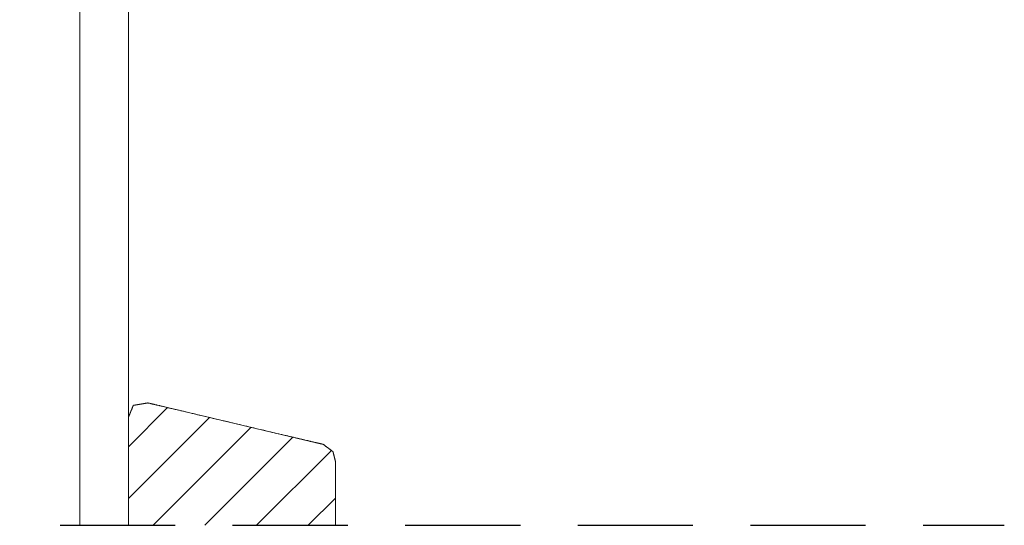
# Model space of a CAD drawing. Header units: millimetres. Extents: x -4835 to 23023, y -15404 to 3906.
# Tile 78 of 256: x 4865 to 4882, y -3657 to -3648. Entities that reach past the tile are written whole.
import ezdxf

# ---------------------------------------------------------------- set-up
doc = ezdxf.new("R2010")
doc.units = ezdxf.units.MM
doc.linetypes.add('JIS_02_2.0', pattern=[3, 2, -1])
doc.layers.add('_PROJEKT_ELEWACJE_PANELE', color=32, linetype='Continuous', lineweight=5)
doc.layers.add('a___widokowa_0.25', color=130, linetype='Continuous', lineweight=25)
doc.layers.add('Panele', color=32, linetype='Continuous', true_color=0xbd5e00)

msp = doc.modelspace()

# ---------------------------------------------------------------- hatches: boundary and pattern name
at = {"layer": 'Panele', "transparency": 33554661}
h = msp.add_hatch(dxfattribs=at)
h.set_pattern_fill('ANSI31', color=256, scale=0.2)
h.set_pattern_definition([(45, (5829.7502, 8700.6675), (-0.449012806, 0.449012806), [])])
h.paths.add_polyline_path([(4867.0477, -3656.6509), (4870.646, -3656.6509), (4870.646, -3655.5403), (4870.646, -3655.5402), (4870.646, -3655.5401), (4870.6459, -3655.54), (4870.6459, -3655.5398), (4870.6458, -3655.5395), (4870.6457, -3655.5392), (4870.6456, -3655.5388), (4870.6455, -3655.5384), (4870.6454, -3655.5379), (4870.6452, -3655.5373), (4870.6451, -3655.5367), (4870.6449, -3655.5361), (4870.6448, -3655.5354), (4870.6446, -3655.5346), (4870.6444, -3655.5338), (4870.6442, -3655.533), (4870.6439, -3655.5321), (4870.6437, -3655.5312), (4870.6435, -3655.5302), (4870.6429, -3655.5281), (4870.6427, -3655.527), (4870.6424, -3655.5258), (4870.6421, -3655.5246), (4870.6418, -3655.5234), (4870.6415, -3655.5221), (4870.6411, -3655.5208), (4870.6408, -3655.5195), (4870.6401, -3655.5167), (4870.6397, -3655.5153), (4870.6394, -3655.5138), (4870.6382, -3655.5092), (4870.6378, -3655.5076), (4870.6374, -3655.506), (4870.637, -3655.5044), (4870.6366, -3655.5027), (4870.6362, -3655.501), (4870.6357, -3655.4993), (4870.6349, -3655.4958), (4870.6335, -3655.4904), (4870.6331, -3655.4885), (4870.6326, -3655.4867), (4870.6321, -3655.4848), (4870.6317, -3655.4829), (4870.6302, -3655.4772), (4870.6298, -3655.4753), (4870.6293, -3655.4733), (4870.6288, -3655.4714), (4870.6278, -3655.4675), (4870.6273, -3655.4655), (4870.6268, -3655.4635), (4870.6263, -3655.4616), (4870.6258, -3655.4596), (4870.6238, -3655.4516), (4870.6233, -3655.4497), (4870.6229, -3655.4477), (4870.6214, -3655.4418), (4870.6209, -3655.4398), (4870.6204, -3655.4379), (4870.6199, -3655.4359), (4870.6194, -3655.434), (4870.619, -3655.4321), (4870.618, -3655.4283), (4870.6175, -3655.4264), (4870.6171, -3655.4245), (4870.6166, -3655.4227), (4870.6161, -3655.4208), (4870.6157, -3655.419), (4870.6152, -3655.4172), (4870.6148, -3655.4154), (4870.6135, -3655.4102), (4870.6131, -3655.4085), (4870.6122, -3655.4052), (4870.6118, -3655.4036), (4870.6114, -3655.402), (4870.6107, -3655.3989), (4870.6099, -3655.3959), (4870.6089, -3655.3917), (4870.6085, -3655.3904), (4870.6082, -3655.3891), (4870.6079, -3655.3878), (4870.6076, -3655.3866), (4870.6073, -3655.3854), (4870.607, -3655.3842), (4870.6067, -3655.3831), (4870.606, -3655.3801), (4870.6057, -3655.3791), (4870.6055, -3655.3782), (4870.6053, -3655.3774), (4870.6051, -3655.3766), (4870.6049, -3655.3758), (4870.6047, -3655.3751), (4870.6046, -3655.3745), (4870.6044, -3655.3739), (4870.6043, -3655.3734), (4870.6042, -3655.3729), (4870.604, -3655.3724), (4870.604, -3655.372), (4870.6039, -3655.3717), (4870.6038, -3655.3714), (4870.6038, -3655.3712), (4870.6037, -3655.3711), (4870.6037, -3655.371), (4870.6037, -3655.371), (4870.6037, -3655.371), (4870.6037, -3655.371), (4870.6037, -3655.371), (4870.6037, -3655.3709), (4870.6036, -3655.3709), (4870.6036, -3655.3709), (4870.6036, -3655.3709), (4870.6036, -3655.3709), (4870.6035, -3655.3708), (4870.6035, -3655.3708), (4870.6034, -3655.3707), (4870.6033, -3655.3707), (4870.6032, -3655.3706), (4870.6031, -3655.3705), (4870.603, -3655.3705), (4870.6029, -3655.3704), (4870.6027, -3655.3703), (4870.6026, -3655.3701), (4870.6024, -3655.37), (4870.6022, -3655.3698), (4870.602, -3655.3697), (4870.6017, -3655.3695), (4870.6015, -3655.3693), (4870.6012, -3655.3691), (4870.6008, -3655.3688), (4870.6005, -3655.3686), (4870.6001, -3655.3683), (4870.5997, -3655.368), (4870.5993, -3655.3677), (4870.5989, -3655.3673), (4870.5984, -3655.367), (4870.5979, -3655.3666), (4870.5973, -3655.3662), (4870.5961, -3655.3653), (4870.5955, -3655.3648), (4870.5948, -3655.3643), (4870.5941, -3655.3638), (4870.5933, -3655.3632), (4870.5925, -3655.3626), (4870.5917, -3655.362), (4870.5908, -3655.3613), (4870.589, -3655.3599), (4870.588, -3655.3592), (4870.5869, -3655.3584), (4870.5858, -3655.3576), (4870.5847, -3655.3567), (4870.5835, -3655.3558), (4870.5823, -3655.3549), (4870.581, -3655.3539), (4870.5796, -3655.3529), (4870.5782, -3655.3519), (4870.5768, -3655.3508), (4870.5753, -3655.3497), (4870.5722, -3655.3473), (4870.5705, -3655.3461), (4870.5688, -3655.3448), (4870.567, -3655.3435), (4870.5652, -3655.3421), (4870.5633, -3655.3407), (4870.5613, -3655.3392), (4870.5593, -3655.3377), (4870.5572, -3655.3361), (4870.5551, -3655.3345), (4870.5529, -3655.3329), (4870.5507, -3655.3312), (4870.5461, -3655.3278), (4870.5437, -3655.326), (4870.5389, -3655.3224), (4870.5364, -3655.3205), (4870.5339, -3655.3186), (4870.5313, -3655.3167), (4870.5288, -3655.3148), (4870.5262, -3655.3129), (4870.5236, -3655.3109), (4870.521, -3655.309), (4870.5184, -3655.307), (4870.5157, -3655.305), (4870.5131, -3655.303), (4870.5105, -3655.3011), (4870.5078, -3655.2991), (4870.5052, -3655.2971), (4870.5025, -3655.2951), (4870.4973, -3655.2912), (4870.4947, -3655.2892), (4870.4921, -3655.2873), (4870.4895, -3655.2854), (4870.4869, -3655.2834), (4870.4819, -3655.2797), (4870.4795, -3655.2778), (4870.477, -3655.276), (4870.4746, -3655.2742), (4870.4723, -3655.2724), (4870.47, -3655.2707), (4870.4633, -3655.2657), (4870.4612, -3655.2641), (4870.4591, -3655.2626), (4870.4572, -3655.2611), (4870.4534, -3655.2583), (4870.4516, -3655.2569), (4870.4498, -3655.2556), (4870.4482, -3655.2544), (4870.4466, -3655.2532), (4870.4451, -3655.2521), (4870.4437, -3655.251), (4870.4424, -3655.25), (4870.4411, -3655.2491), (4870.44, -3655.2482), (4870.438, -3655.2467), (4870.4372, -3655.2461), (4870.4364, -3655.2456), (4870.4358, -3655.2451), (4870.4352, -3655.2447), (4870.4348, -3655.2444), (4870.4345, -3655.2441), (4870.4343, -3655.244), (4870.4343, -3655.244), (4870.4341, -3655.2439), (4870.4337, -3655.2438), (4870.433, -3655.2437), (4870.4321, -3655.2434), (4870.4308, -3655.2431), (4870.4293, -3655.2428), (4870.4276, -3655.2424), (4870.4255, -3655.2419), (4870.4232, -3655.2414), (4870.4207, -3655.2407), (4870.4179, -3655.2401), (4870.4148, -3655.2394), (4870.4115, -3655.2386), (4870.4079, -3655.2377), (4870.4041, -3655.2368), (4870.3912, -3655.2338), (4870.3864, -3655.2327), (4870.3814, -3655.2315), (4870.3761, -3655.2302), (4870.3649, -3655.2276), (4870.3589, -3655.2262), (4870.3329, -3655.22), (4870.3258, -3655.2183), (4870.3185, -3655.2166), (4870.311, -3655.2149), (4870.3033, -3655.213), (4870.2954, -3655.2112), (4870.2873, -3655.2092), (4870.2789, -3655.2073), (4870.2704, -3655.2053), (4870.2617, -3655.2032), (4870.2527, -3655.2011), (4870.2436, -3655.1989), (4870.2248, -3655.1945), (4870.2151, -3655.1922), (4870.2052, -3655.1899), (4870.1951, -3655.1875), (4870.1849, -3655.1851), (4870.1638, -3655.1801), (4870.153, -3655.1775), (4870.1196, -3655.1696), (4870.1081, -3655.1669), (4870.0846, -3655.1614), (4870.0605, -3655.1557), (4870.0358, -3655.1499), (4869.9845, -3655.1378), (4869.9714, -3655.1347), (4869.958, -3655.1315), (4869.9446, -3655.1283), (4869.931, -3655.1251), (4869.9172, -3655.1219), (4869.9034, -3655.1186), (4869.8894, -3655.1153), (4869.8752, -3655.112), (4869.861, -3655.1086), (4869.8466, -3655.1052), (4869.8321, -3655.1018), (4869.8175, -3655.0983), (4869.8027, -3655.0948), (4869.7879, -3655.0913), (4869.7729, -3655.0878), (4869.7578, -3655.0842), (4869.712, -3655.0734), (4869.6808, -3655.0661), (4869.6651, -3655.0623), (4869.6493, -3655.0586), (4869.6014, -3655.0473), (4869.5852, -3655.0435), (4869.5527, -3655.0358), (4869.5363, -3655.0319), (4869.5198, -3655.028), (4869.4531, -3655.0123), (4869.4193, -3655.0043), (4869.4024, -3655.0003), (4869.282, -3654.9719), (4869.2646, -3654.9678), (4869.2471, -3654.9636), (4869.2296, -3654.9595), (4869.2121, -3654.9554), (4869.1945, -3654.9512), (4869.1593, -3654.9429), (4869.1417, -3654.9387), (4869.124, -3654.9346), (4869.1063, -3654.9304), (4869.0885, -3654.9262), (4869.0174, -3654.9094), (4868.9995, -3654.9052), (4868.8746, -3654.8757), (4868.8567, -3654.8715), (4868.821, -3654.863), (4868.8032, -3654.8588), (4868.7854, -3654.8546), (4868.7143, -3654.8378), (4868.6966, -3654.8337), (4868.6085, -3654.8128), (4868.5734, -3654.8046), (4868.5212, -3654.7922), (4868.4867, -3654.7841), (4868.4695, -3654.78), (4868.3843, -3654.7599), (4868.3675, -3654.7559), (4868.2516, -3654.7286), (4868.2353, -3654.7247), (4868.2192, -3654.7209), (4868.1712, -3654.7096), (4868.1554, -3654.7059), (4868.1397, -3654.7022), (4868.0178, -3654.6734), (4868.0031, -3654.6699), (4867.974, -3654.663), (4867.9596, -3654.6596), (4867.9453, -3654.6563), (4867.9312, -3654.6529), (4867.9172, -3654.6496), (4867.9033, -3654.6463), (4867.876, -3654.6399), (4867.8625, -3654.6367), (4867.8492, -3654.6336), (4867.836, -3654.6305), (4867.7974, -3654.6213), (4867.7848, -3654.6183), (4867.7723, -3654.6154), (4867.76, -3654.6125), (4867.7479, -3654.6096), (4867.7359, -3654.6068), (4867.7125, -3654.6013), (4867.6785, -3654.5933), (4867.6568, -3654.5881), (4867.6462, -3654.5856), (4867.6357, -3654.5832), (4867.6255, -3654.5807), (4867.6154, -3654.5784), (4867.5958, -3654.5737), (4867.5863, -3654.5715), (4867.577, -3654.5693), (4867.5502, -3654.563), (4867.5416, -3654.5609), (4867.5333, -3654.559), (4867.5252, -3654.5571), (4867.5173, -3654.5552), (4867.5095, -3654.5534), (4867.502, -3654.5516), (4867.4948, -3654.5499), (4867.4877, -3654.5482), (4867.4808, -3654.5466), (4867.4742, -3654.545), (4867.4678, -3654.5435), (4867.4616, -3654.542), (4867.4557, -3654.5406), (4867.4499, -3654.5393), (4867.4445, -3654.538), (4867.4392, -3654.5368), (4867.4342, -3654.5356), (4867.4248, -3654.5334), (4867.4126, -3654.5305), (4867.4091, -3654.5296), (4867.4057, -3654.5289), (4867.4027, -3654.5281), (4867.3999, -3654.5275), (4867.3973, -3654.5269), (4867.395, -3654.5263), (4867.393, -3654.5258), (4867.3912, -3654.5254), (4867.3897, -3654.5251), (4867.3885, -3654.5248), (4867.3875, -3654.5246), (4867.3868, -3654.5244), (4867.3864, -3654.5243), (4867.3863, -3654.5243), (4867.3862, -3654.5243), (4867.3861, -3654.5243), (4867.3859, -3654.5243), (4867.3856, -3654.5244), (4867.3852, -3654.5244), (4867.3847, -3654.5245), (4867.3841, -3654.5246), (4867.3834, -3654.5247), (4867.3827, -3654.5249), (4867.3819, -3654.525), (4867.381, -3654.5251), (4867.38, -3654.5253), (4867.379, -3654.5255), (4867.3778, -3654.5257), (4867.3766, -3654.5259), (4867.3754, -3654.5261), (4867.374, -3654.5263), (4867.3726, -3654.5265), (4867.3696, -3654.527), (4867.368, -3654.5273), (4867.3664, -3654.5276), (4867.3646, -3654.5279), (4867.3628, -3654.5282), (4867.361, -3654.5285), (4867.3591, -3654.5288), (4867.3571, -3654.5291), (4867.3551, -3654.5295), (4867.3531, -3654.5298), (4867.351, -3654.5302), (4867.3488, -3654.5305), (4867.3466, -3654.5309), (4867.3443, -3654.5313), (4867.3397, -3654.532), (4867.3373, -3654.5324), (4867.3349, -3654.5328), (4867.3324, -3654.5333), (4867.3299, -3654.5337), (4867.3274, -3654.5341), (4867.3248, -3654.5345), (4867.3222, -3654.535), (4867.3195, -3654.5354), (4867.3169, -3654.5358), (4867.3142, -3654.5363), (4867.3114, -3654.5368), (4867.3087, -3654.5372), (4867.3059, -3654.5377), (4867.3031, -3654.5381), (4867.3003, -3654.5386), (4867.2974, -3654.5391), (4867.2946, -3654.5396), (4867.2917, -3654.54), (4867.2888, -3654.5405), (4867.2859, -3654.541), (4867.283, -3654.5415), (4867.28, -3654.542), (4867.2771, -3654.5425), (4867.2741, -3654.543), (4867.2712, -3654.5435), (4867.2682, -3654.544), (4867.2652, -3654.5445), (4867.2623, -3654.545), (4867.2593, -3654.5455), (4867.2563, -3654.546), (4867.2533, -3654.5465), (4867.2504, -3654.5469), (4867.2474, -3654.5474), (4867.2444, -3654.5479), (4867.2415, -3654.5484), (4867.2385, -3654.5489), (4867.2356, -3654.5494), (4867.2327, -3654.5499), (4867.2298, -3654.5504), (4867.2269, -3654.5509), (4867.224, -3654.5514), (4867.2211, -3654.5518), (4867.2127, -3654.5532), (4867.2099, -3654.5537), (4867.2071, -3654.5542), (4867.2044, -3654.5546), (4867.2017, -3654.5551), (4867.199, -3654.5555), (4867.1912, -3654.5568), (4867.1887, -3654.5572), (4867.1862, -3654.5577), (4867.1837, -3654.5581), (4867.1813, -3654.5585), (4867.1789, -3654.5589), (4867.1765, -3654.5593), (4867.172, -3654.56), (4867.1698, -3654.5604), (4867.1676, -3654.5608), (4867.1655, -3654.5611), (4867.1634, -3654.5615), (4867.1614, -3654.5618), (4867.1576, -3654.5624), (4867.1557, -3654.5627), (4867.1539, -3654.563), (4867.1522, -3654.5633), (4867.1506, -3654.5636), (4867.1489, -3654.5639), (4867.1474, -3654.5641), (4867.1459, -3654.5644), (4867.1445, -3654.5646), (4867.1432, -3654.5648), (4867.1419, -3654.565), (4867.1407, -3654.5652), (4867.1396, -3654.5654), (4867.1386, -3654.5656), (4867.1376, -3654.5658), (4867.1367, -3654.5659), (4867.1359, -3654.5661), (4867.1351, -3654.5662), (4867.1345, -3654.5663), (4867.1339, -3654.5664), (4867.1334, -3654.5665), (4867.133, -3654.5665), (4867.1327, -3654.5666), (4867.1325, -3654.5666), (4867.1323, -3654.5667), (4867.1323, -3654.5667), (4867.1323, -3654.5667), (4867.1323, -3654.5667), (4867.1323, -3654.5667), (4867.1323, -3654.5667), (4867.1323, -3654.5667), (4867.1323, -3654.5667), (4867.1322, -3654.5668), (4867.1322, -3654.5668), (4867.1322, -3654.5669), (4867.1322, -3654.5669), (4867.1321, -3654.567), (4867.1321, -3654.5671), (4867.1321, -3654.5672), (4867.132, -3654.5673), (4867.132, -3654.5675), (4867.1319, -3654.5676), (4867.1318, -3654.5678), (4867.1317, -3654.568), (4867.1316, -3654.5683), (4867.1315, -3654.5685), (4867.1314, -3654.5688), (4867.1313, -3654.5691), (4867.1312, -3654.5694), (4867.131, -3654.5698), (4867.1309, -3654.5702), (4867.1307, -3654.5706), (4867.1305, -3654.5711), (4867.1303, -3654.5716), (4867.1301, -3654.5721), (4867.1299, -3654.5727), (4867.1296, -3654.5733), (4867.1294, -3654.5739), (4867.1291, -3654.5746), (4867.1288, -3654.5753), (4867.1285, -3654.5761), (4867.1282, -3654.5769), (4867.1279, -3654.5777), (4867.1275, -3654.5786), (4867.1267, -3654.5806), (4867.1259, -3654.5827), (4867.1254, -3654.5838), (4867.1249, -3654.585), (4867.1244, -3654.5863), (4867.1234, -3654.589), (4867.1228, -3654.5904), (4867.1222, -3654.5919), (4867.1216, -3654.5934), (4867.1209, -3654.595), (4867.1203, -3654.5967), (4867.1196, -3654.5984), (4867.1181, -3654.6021), (4867.1173, -3654.604), (4867.1157, -3654.6081), (4867.1149, -3654.6102), (4867.114, -3654.6125), (4867.1121, -3654.6171), (4867.1111, -3654.6196), (4867.1091, -3654.6247), (4867.108, -3654.6273), (4867.1069, -3654.6301), (4867.1058, -3654.6328), (4867.1047, -3654.6357), (4867.1023, -3654.6416), (4867.1011, -3654.6446), (4867.0999, -3654.6476), (4867.0987, -3654.6507), (4867.0974, -3654.6538), (4867.0962, -3654.657), (4867.0949, -3654.6602), (4867.0936, -3654.6634), (4867.091, -3654.6699), (4867.0897, -3654.6732), (4867.0857, -3654.6831), (4867.0844, -3654.6864), (4867.0831, -3654.6897), (4867.0818, -3654.693), (4867.0804, -3654.6963), (4867.0791, -3654.6996), (4867.0778, -3654.7028), (4867.0765, -3654.7061), (4867.0753, -3654.7093), (4867.0727, -3654.7156), (4867.0715, -3654.7187), (4867.0702, -3654.7218), (4867.0678, -3654.7279), (4867.0667, -3654.7308), (4867.0655, -3654.7337), (4867.0633, -3654.7393), (4867.0622, -3654.742), (4867.0611, -3654.7446), (4867.0563, -3654.7567), (4867.0554, -3654.7588), (4867.0546, -3654.7609), (4867.0538, -3654.7629), (4867.0531, -3654.7647), (4867.0524, -3654.7665), (4867.0511, -3654.7697), (4867.0505, -3654.7711), (4867.0495, -3654.7736), (4867.0491, -3654.7747), (4867.0487, -3654.7756), (4867.0484, -3654.7764), (4867.0482, -3654.7771), (4867.048, -3654.7776), (4867.0478, -3654.778), (4867.0477, -3654.7782), (4867.0477, -3654.7783)])

# ---------------------------------------------------------------- linework, layer by layer
at = {"layer": '_PROJEKT_ELEWACJE_PANELE', "lineweight": 5}
for p, q in [((4866.2035, -3617.0243), (4866.2035, -3656.6509)), ((4867.0949, -3654.6602), (4867.0936, -3654.6634)), ((4867.0962, -3654.657), (4867.0949, -3654.6602)), ((4867.0974, -3654.6538), (4867.0962, -3654.657)), ((4867.0987, -3654.6507), (4867.0974, -3654.6538)), ((4867.0999, -3654.6476), (4867.0987, -3654.6507)), ((4867.1011, -3654.6446), (4867.0999, -3654.6476)), ((4867.1023, -3654.6416), (4867.1011, -3654.6446)), ((4867.1047, -3654.6357), (4867.1023, -3654.6416)), ((4867.1058, -3654.6328), (4867.1047, -3654.6357)), ((4867.1069, -3654.6301), (4867.1058, -3654.6328)), ((4867.108, -3654.6273), (4867.1069, -3654.6301)), ((4867.1091, -3654.6247), (4867.108, -3654.6273)), ((4867.1111, -3654.6196), (4867.1091, -3654.6247)), ((4867.1121, -3654.6171), (4867.1111, -3654.6196)), ((4867.114, -3654.6125), (4867.1121, -3654.6171)), ((4867.1149, -3654.6102), (4867.114, -3654.6125)), ((4867.1157, -3654.6081), (4867.1149, -3654.6102)), ((4867.1173, -3654.604), (4867.1157, -3654.6081)), ((4867.1181, -3654.6021), (4867.1173, -3654.604)), ((4867.1196, -3654.5984), (4867.1181, -3654.6021)), ((4867.1203, -3654.5967), (4867.1196, -3654.5984)), ((4867.1209, -3654.595), (4867.1203, -3654.5967)), ((4867.1216, -3654.5934), (4867.1209, -3654.595)), ((4867.1222, -3654.5919), (4867.1216, -3654.5934)), ((4867.1228, -3654.5904), (4867.1222, -3654.5919)), ((4867.1234, -3654.589), (4867.1228, -3654.5904)), ((4867.1244, -3654.5863), (4867.1234, -3654.589)), ((4867.1249, -3654.585), (4867.1244, -3654.5863)), ((4867.1254, -3654.5838), (4867.1249, -3654.585)), ((4867.1259, -3654.5827), (4867.1254, -3654.5838)), ((4867.1267, -3654.5806), (4867.1259, -3654.5827)), ((4867.1275, -3654.5786), (4867.1267, -3654.5806)), ((4867.1279, -3654.5777), (4867.1275, -3654.5786)), ((4867.1282, -3654.5769), (4867.1279, -3654.5777)), ((4867.1285, -3654.5761), (4867.1282, -3654.5769)), ((4867.1288, -3654.5753), (4867.1285, -3654.5761)), ((4867.1291, -3654.5746), (4867.1288, -3654.5753)), ((4867.1294, -3654.5739), (4867.1291, -3654.5746)), ((4867.1296, -3654.5733), (4867.1294, -3654.5739)), ((4867.1299, -3654.5727), (4867.1296, -3654.5733)), ((4867.1301, -3654.5721), (4867.1299, -3654.5727)), ((4867.1303, -3654.5716), (4867.1301, -3654.5721)), ((4867.1305, -3654.5711), (4867.1303, -3654.5716)), ((4867.1307, -3654.5706), (4867.1305, -3654.5711)), ((4867.1309, -3654.5702), (4867.1307, -3654.5706)), ((4867.131, -3654.5698), (4867.1309, -3654.5702)), ((4867.1312, -3654.5694), (4867.131, -3654.5698)), ((4867.1313, -3654.5691), (4867.1312, -3654.5694)), ((4867.1314, -3654.5688), (4867.1313, -3654.5691)), ((4867.1315, -3654.5685), (4867.1314, -3654.5688)), ((4867.1316, -3654.5683), (4867.1315, -3654.5685)), ((4867.1317, -3654.568), (4867.1316, -3654.5683)), ((4867.1318, -3654.5678), (4867.1317, -3654.568)), ((4867.1319, -3654.5676), (4867.1318, -3654.5678)), ((4867.132, -3654.5675), (4867.1319, -3654.5676)), ((4867.1321, -3654.5672), (4867.132, -3654.5673)), ((4867.132, -3654.5673), (4867.132, -3654.5675)), ((4867.1322, -3654.5669), (4867.1321, -3654.567)), ((4867.1321, -3654.567), (4867.1321, -3654.5671)), ((4867.1321, -3654.5671), (4867.1321, -3654.5672)), ((4867.1323, -3654.5667), (4867.1322, -3654.5668)), ((4867.1322, -3654.5668), (4867.1322, -3654.5668)), ((4867.1322, -3654.5668), (4867.1322, -3654.5669)), ((4867.1322, -3654.5669), (4867.1322, -3654.5669)), ((4867.1325, -3654.5666), (4867.1323, -3654.5667)), ((4867.1323, -3654.5667), (4867.1323, -3654.5667)), ((4867.1323, -3654.5667), (4867.1323, -3654.5667)), ((4867.1323, -3654.5667), (4867.1323, -3654.5667)), ((4867.1323, -3654.5667), (4867.1323, -3654.5667)), ((4867.1323, -3654.5667), (4867.1323, -3654.5667)), ((4867.1323, -3654.5667), (4867.1323, -3654.5667)), ((4867.1323, -3654.5667), (4867.1323, -3654.5667)), ((4867.1327, -3654.5666), (4867.1325, -3654.5666)), ((4867.133, -3654.5665), (4867.1327, -3654.5666)), ((4867.1334, -3654.5665), (4867.133, -3654.5665)), ((4867.1339, -3654.5664), (4867.1334, -3654.5665)), ((4867.1345, -3654.5663), (4867.1339, -3654.5664)), ((4867.1351, -3654.5662), (4867.1345, -3654.5663)), ((4867.1359, -3654.5661), (4867.1351, -3654.5662)), ((4867.1367, -3654.5659), (4867.1359, -3654.5661)), ((4867.1376, -3654.5658), (4867.1367, -3654.5659)), ((4867.1386, -3654.5656), (4867.1376, -3654.5658)), ((4867.1396, -3654.5654), (4867.1386, -3654.5656)), ((4867.1407, -3654.5652), (4867.1396, -3654.5654)), ((4867.1419, -3654.565), (4867.1407, -3654.5652)), ((4867.1432, -3654.5648), (4867.1419, -3654.565)), ((4867.1445, -3654.5646), (4867.1432, -3654.5648)), ((4867.1459, -3654.5644), (4867.1445, -3654.5646)), ((4867.1474, -3654.5641), (4867.1459, -3654.5644)), ((4867.1489, -3654.5639), (4867.1474, -3654.5641)), ((4867.1506, -3654.5636), (4867.1489, -3654.5639)), ((4867.1522, -3654.5633), (4867.1506, -3654.5636)), ((4867.1539, -3654.563), (4867.1522, -3654.5633)), ((4867.1557, -3654.5627), (4867.1539, -3654.563)), ((4867.1576, -3654.5624), (4867.1557, -3654.5627)), ((4867.1614, -3654.5618), (4867.1576, -3654.5624)), ((4867.1634, -3654.5615), (4867.1614, -3654.5618)), ((4867.1655, -3654.5611), (4867.1634, -3654.5615)), ((4867.1676, -3654.5608), (4867.1655, -3654.5611)), ((4867.1698, -3654.5604), (4867.1676, -3654.5608)), ((4867.172, -3654.56), (4867.1698, -3654.5604)), ((4867.1765, -3654.5593), (4867.172, -3654.56)), ((4867.1789, -3654.5589), (4867.1765, -3654.5593)), ((4867.1813, -3654.5585), (4867.1789, -3654.5589)), ((4867.1837, -3654.5581), (4867.1813, -3654.5585)), ((4867.1862, -3654.5577), (4867.1837, -3654.5581)), ((4867.1887, -3654.5572), (4867.1862, -3654.5577)), ((4867.1912, -3654.5568), (4867.1887, -3654.5572)), ((4867.199, -3654.5555), (4867.1912, -3654.5568)), ((4867.2017, -3654.5551), (4867.199, -3654.5555)), ((4867.2044, -3654.5546), (4867.2017, -3654.5551)), ((4867.2071, -3654.5542), (4867.2044, -3654.5546)), ((4867.2099, -3654.5537), (4867.2071, -3654.5542)), ((4867.2127, -3654.5532), (4867.2099, -3654.5537)), ((4867.2211, -3654.5518), (4867.2127, -3654.5532)), ((4867.224, -3654.5514), (4867.2211, -3654.5518)), ((4867.2269, -3654.5509), (4867.224, -3654.5514)), ((4867.2298, -3654.5504), (4867.2269, -3654.5509)), ((4867.2327, -3654.5499), (4867.2298, -3654.5504)), ((4867.2356, -3654.5494), (4867.2327, -3654.5499)), ((4867.2385, -3654.5489), (4867.2356, -3654.5494)), ((4867.2415, -3654.5484), (4867.2385, -3654.5489)), ((4867.2444, -3654.5479), (4867.2415, -3654.5484)), ((4867.2474, -3654.5474), (4867.2444, -3654.5479)), ((4867.2504, -3654.5469), (4867.2474, -3654.5474)), ((4867.2533, -3654.5465), (4867.2504, -3654.5469)), ((4867.2563, -3654.546), (4867.2533, -3654.5465)), ((4867.2593, -3654.5455), (4867.2563, -3654.546)), ((4867.2623, -3654.545), (4867.2593, -3654.5455)), ((4867.2652, -3654.5445), (4867.2623, -3654.545)), ((4867.2682, -3654.544), (4867.2652, -3654.5445)), ((4867.2712, -3654.5435), (4867.2682, -3654.544)), ((4867.2741, -3654.543), (4867.2712, -3654.5435)), ((4867.2771, -3654.5425), (4867.2741, -3654.543)), ((4867.28, -3654.542), (4867.2771, -3654.5425)), ((4867.283, -3654.5415), (4867.28, -3654.542)), ((4867.2859, -3654.541), (4867.283, -3654.5415)), ((4867.2888, -3654.5405), (4867.2859, -3654.541)), ((4867.2917, -3654.54), (4867.2888, -3654.5405)), ((4867.2946, -3654.5396), (4867.2917, -3654.54)), ((4867.2974, -3654.5391), (4867.2946, -3654.5396)), ((4867.3003, -3654.5386), (4867.2974, -3654.5391)), ((4867.3031, -3654.5381), (4867.3003, -3654.5386)), ((4867.3059, -3654.5377), (4867.3031, -3654.5381)), ((4867.3087, -3654.5372), (4867.3059, -3654.5377)), ((4867.3114, -3654.5368), (4867.3087, -3654.5372)), ((4867.3142, -3654.5363), (4867.3114, -3654.5368)), ((4867.3169, -3654.5358), (4867.3142, -3654.5363)), ((4867.3195, -3654.5354), (4867.3169, -3654.5358)), ((4867.3222, -3654.535), (4867.3195, -3654.5354)), ((4867.3248, -3654.5345), (4867.3222, -3654.535)), ((4867.3274, -3654.5341), (4867.3248, -3654.5345)), ((4867.3299, -3654.5337), (4867.3274, -3654.5341)), ((4867.3324, -3654.5333), (4867.3299, -3654.5337)), ((4867.3349, -3654.5328), (4867.3324, -3654.5333)), ((4867.3373, -3654.5324), (4867.3349, -3654.5328)), ((4867.3397, -3654.532), (4867.3373, -3654.5324)), ((4867.3443, -3654.5313), (4867.3397, -3654.532)), ((4867.3466, -3654.5309), (4867.3443, -3654.5313)), ((4867.3488, -3654.5305), (4867.3466, -3654.5309)), ((4867.351, -3654.5302), (4867.3488, -3654.5305)), ((4867.3531, -3654.5298), (4867.351, -3654.5302)), ((4867.3551, -3654.5295), (4867.3531, -3654.5298)), ((4867.3571, -3654.5291), (4867.3551, -3654.5295)), ((4867.3591, -3654.5288), (4867.3571, -3654.5291)), ((4867.361, -3654.5285), (4867.3591, -3654.5288)), ((4867.3628, -3654.5282), (4867.361, -3654.5285)), ((4867.3646, -3654.5279), (4867.3628, -3654.5282)), ((4867.3664, -3654.5276), (4867.3646, -3654.5279)), ((4867.368, -3654.5273), (4867.3664, -3654.5276)), ((4867.3696, -3654.527), (4867.368, -3654.5273)), ((4867.3726, -3654.5265), (4867.3696, -3654.527)), ((4867.374, -3654.5263), (4867.3726, -3654.5265)), ((4867.3754, -3654.5261), (4867.374, -3654.5263)), ((4867.3766, -3654.5259), (4867.3754, -3654.5261)), ((4867.3778, -3654.5257), (4867.3766, -3654.5259)), ((4867.379, -3654.5255), (4867.3778, -3654.5257)), ((4867.38, -3654.5253), (4867.379, -3654.5255)), ((4867.381, -3654.5251), (4867.38, -3654.5253)), ((4867.3819, -3654.525), (4867.381, -3654.5251)), ((4867.3827, -3654.5249), (4867.3819, -3654.525)), ((4867.3834, -3654.5247), (4867.3827, -3654.5249)), ((4867.3841, -3654.5246), (4867.3834, -3654.5247)), ((4867.3847, -3654.5245), (4867.3841, -3654.5246)), ((4867.3852, -3654.5244), (4867.3847, -3654.5245)), ((4867.3856, -3654.5244), (4867.3852, -3654.5244)), ((4867.3859, -3654.5243), (4867.3856, -3654.5244)), ((4867.3861, -3654.5243), (4867.3859, -3654.5243)), ((4867.3862, -3654.5243), (4867.3861, -3654.5243)), ((4867.3863, -3654.5243), (4867.3862, -3654.5243)), ((4867.3864, -3654.5243), (4867.3863, -3654.5243)), ((4867.3868, -3654.5244), (4867.3864, -3654.5243)), ((4867.3875, -3654.5246), (4867.3868, -3654.5244)), ((4867.3885, -3654.5248), (4867.3875, -3654.5246)), ((4867.3897, -3654.5251), (4867.3885, -3654.5248)), ((4867.3912, -3654.5254), (4867.3897, -3654.5251)), ((4867.393, -3654.5258), (4867.3912, -3654.5254)), ((4867.395, -3654.5263), (4867.393, -3654.5258)), ((4867.3973, -3654.5269), (4867.395, -3654.5263)), ((4867.3999, -3654.5275), (4867.3973, -3654.5269)), ((4867.4027, -3654.5281), (4867.3999, -3654.5275)), ((4867.4057, -3654.5289), (4867.4027, -3654.5281)), ((4867.4091, -3654.5296), (4867.4057, -3654.5289)), ((4867.4126, -3654.5305), (4867.4091, -3654.5296)), ((4867.4248, -3654.5334), (4867.4126, -3654.5305)), ((4867.4342, -3654.5356), (4867.4248, -3654.5334)), ((4867.4392, -3654.5368), (4867.4342, -3654.5356)), ((4867.4445, -3654.538), (4867.4392, -3654.5368)), ((4867.4499, -3654.5393), (4867.4445, -3654.538)), ((4867.4557, -3654.5406), (4867.4499, -3654.5393)), ((4867.4616, -3654.542), (4867.4557, -3654.5406)), ((4867.4678, -3654.5435), (4867.4616, -3654.542)), ((4867.4742, -3654.545), (4867.4678, -3654.5435)), ((4867.4808, -3654.5466), (4867.4742, -3654.545)), ((4867.4877, -3654.5482), (4867.4808, -3654.5466)), ((4867.4948, -3654.5499), (4867.4877, -3654.5482)), ((4867.502, -3654.5516), (4867.4948, -3654.5499)), ((4867.5095, -3654.5534), (4867.502, -3654.5516)), ((4867.5173, -3654.5552), (4867.5095, -3654.5534)), ((4867.5252, -3654.5571), (4867.5173, -3654.5552)), ((4867.5333, -3654.559), (4867.5252, -3654.5571)), ((4867.5416, -3654.5609), (4867.5333, -3654.559)), ((4867.5502, -3654.563), (4867.5416, -3654.5609)), ((4867.577, -3654.5693), (4867.5502, -3654.563)), ((4867.5863, -3654.5715), (4867.577, -3654.5693)), ((4867.5958, -3654.5737), (4867.5863, -3654.5715)), ((4867.6154, -3654.5784), (4867.5958, -3654.5737)), ((4867.6255, -3654.5807), (4867.6154, -3654.5784)), ((4867.6357, -3654.5832), (4867.6255, -3654.5807)), ((4867.6462, -3654.5856), (4867.6357, -3654.5832)), ((4867.6568, -3654.5881), (4867.6462, -3654.5856)), ((4867.6785, -3654.5933), (4867.6568, -3654.5881)), ((4867.7125, -3654.6013), (4867.6785, -3654.5933)), ((4867.7359, -3654.6068), (4867.7125, -3654.6013)), ((4867.7479, -3654.6096), (4867.7359, -3654.6068)), ((4867.76, -3654.6125), (4867.7479, -3654.6096)), ((4867.7723, -3654.6154), (4867.76, -3654.6125)), ((4867.7848, -3654.6183), (4867.7723, -3654.6154)), ((4867.7974, -3654.6213), (4867.7848, -3654.6183)), ((4867.836, -3654.6305), (4867.7974, -3654.6213)), ((4867.8492, -3654.6336), (4867.836, -3654.6305)), ((4867.8625, -3654.6367), (4867.8492, -3654.6336)), ((4867.876, -3654.6399), (4867.8625, -3654.6367)), ((4867.9033, -3654.6463), (4867.876, -3654.6399)), ((4867.9172, -3654.6496), (4867.9033, -3654.6463)), ((4867.9312, -3654.6529), (4867.9172, -3654.6496)), ((4867.9453, -3654.6563), (4867.9312, -3654.6529)), ((4867.9596, -3654.6596), (4867.9453, -3654.6563)), ((4867.974, -3654.663), (4867.9596, -3654.6596)), ((4867.0478, -3654.778), (4867.0477, -3654.7782)), ((4867.0477, -3654.7782), (4867.0477, -3654.7783)), ((4867.0477, -3654.7783), (4867.0477, -3656.6509)), ((4867.048, -3654.7776), (4867.0478, -3654.778)), ((4867.0482, -3654.7771), (4867.048, -3654.7776)), ((4867.0484, -3654.7764), (4867.0482, -3654.7771)), ((4867.0487, -3654.7756), (4867.0484, -3654.7764)), ((4867.0491, -3654.7747), (4867.0487, -3654.7756)), ((4867.0495, -3654.7736), (4867.0491, -3654.7747)), ((4867.0505, -3654.7711), (4867.0495, -3654.7736)), ((4867.0511, -3654.7697), (4867.0505, -3654.7711)), ((4867.0524, -3654.7665), (4867.0511, -3654.7697)), ((4867.0531, -3654.7647), (4867.0524, -3654.7665)), ((4867.0538, -3654.7629), (4867.0531, -3654.7647)), ((4867.0546, -3654.7609), (4867.0538, -3654.7629)), ((4867.0554, -3654.7588), (4867.0546, -3654.7609)), ((4867.0563, -3654.7567), (4867.0554, -3654.7588)), ((4867.0611, -3654.7446), (4867.0563, -3654.7567)), ((4867.0622, -3654.742), (4867.0611, -3654.7446)), ((4867.0633, -3654.7393), (4867.0622, -3654.742)), ((4867.0655, -3654.7337), (4867.0633, -3654.7393)), ((4867.0667, -3654.7308), (4867.0655, -3654.7337)), ((4867.0678, -3654.7279), (4867.0667, -3654.7308)), ((4867.0702, -3654.7218), (4867.0678, -3654.7279)), ((4867.0715, -3654.7187), (4867.0702, -3654.7218)), ((4867.0727, -3654.7156), (4867.0715, -3654.7187)), ((4867.0753, -3654.7093), (4867.0727, -3654.7156)), ((4867.0765, -3654.7061), (4867.0753, -3654.7093)), ((4867.0778, -3654.7028), (4867.0765, -3654.7061)), ((4867.0791, -3654.6996), (4867.0778, -3654.7028)), ((4867.0804, -3654.6963), (4867.0791, -3654.6996)), ((4867.0818, -3654.693), (4867.0804, -3654.6963)), ((4867.0831, -3654.6897), (4867.0818, -3654.693)), ((4867.0844, -3654.6864), (4867.0831, -3654.6897)), ((4867.0857, -3654.6831), (4867.0844, -3654.6864)), ((4867.0897, -3654.6732), (4867.0857, -3654.6831)), ((4867.091, -3654.6699), (4867.0897, -3654.6732)), ((4867.0936, -3654.6634), (4867.091, -3654.6699)), ((4868.0031, -3654.6699), (4867.974, -3654.663)), ((4868.0178, -3654.6734), (4868.0031, -3654.6699)), ((4868.1397, -3654.7022), (4868.0178, -3654.6734)), ((4868.1554, -3654.7059), (4868.1397, -3654.7022)), ((4868.1712, -3654.7096), (4868.1554, -3654.7059)), ((4868.2192, -3654.7209), (4868.1712, -3654.7096)), ((4868.2353, -3654.7247), (4868.2192, -3654.7209)), ((4868.2516, -3654.7286), (4868.2353, -3654.7247)), ((4868.3675, -3654.7559), (4868.2516, -3654.7286)), ((4868.3843, -3654.7599), (4868.3675, -3654.7559)), ((4868.4695, -3654.78), (4868.3843, -3654.7599)), ((4868.4867, -3654.7841), (4868.4695, -3654.78)), ((4868.5212, -3654.7922), (4868.4867, -3654.7841)), ((4868.5734, -3654.8046), (4868.5212, -3654.7922)), ((4868.6085, -3654.8128), (4868.5734, -3654.8046)), ((4868.6966, -3654.8337), (4868.6085, -3654.8128)), ((4868.7143, -3654.8378), (4868.6966, -3654.8337)), ((4868.7854, -3654.8546), (4868.7143, -3654.8378)), ((4868.8032, -3654.8588), (4868.7854, -3654.8546)), ((4868.821, -3654.863), (4868.8032, -3654.8588)), ((4868.8567, -3654.8715), (4868.821, -3654.863)), ((4868.8746, -3654.8757), (4868.8567, -3654.8715)), ((4868.9995, -3654.9052), (4868.8746, -3654.8757)), ((4869.0174, -3654.9094), (4868.9995, -3654.9052)), ((4869.0885, -3654.9262), (4869.0174, -3654.9094)), ((4869.1063, -3654.9304), (4869.0885, -3654.9262)), ((4869.124, -3654.9346), (4869.1063, -3654.9304)), ((4869.1417, -3654.9387), (4869.124, -3654.9346)), ((4869.1593, -3654.9429), (4869.1417, -3654.9387)), ((4869.1945, -3654.9512), (4869.1593, -3654.9429)), ((4869.2121, -3654.9554), (4869.1945, -3654.9512)), ((4869.2296, -3654.9595), (4869.2121, -3654.9554)), ((4869.2471, -3654.9636), (4869.2296, -3654.9595)), ((4869.2646, -3654.9678), (4869.2471, -3654.9636)), ((4869.282, -3654.9719), (4869.2646, -3654.9678)), ((4869.4024, -3655.0003), (4869.282, -3654.9719)), ((4869.4193, -3655.0043), (4869.4024, -3655.0003)), ((4869.4531, -3655.0123), (4869.4193, -3655.0043)), ((4869.5198, -3655.028), (4869.4531, -3655.0123)), ((4869.5363, -3655.0319), (4869.5198, -3655.028)), ((4869.5527, -3655.0358), (4869.5363, -3655.0319)), ((4869.5852, -3655.0435), (4869.5527, -3655.0358)), ((4869.6014, -3655.0473), (4869.5852, -3655.0435)), ((4869.6493, -3655.0586), (4869.6014, -3655.0473)), ((4869.6651, -3655.0623), (4869.6493, -3655.0586)), ((4869.6808, -3655.0661), (4869.6651, -3655.0623)), ((4869.712, -3655.0734), (4869.6808, -3655.0661)), ((4869.7578, -3655.0842), (4869.712, -3655.0734)), ((4869.7729, -3655.0878), (4869.7578, -3655.0842)), ((4869.7879, -3655.0913), (4869.7729, -3655.0878)), ((4869.8027, -3655.0948), (4869.7879, -3655.0913)), ((4869.8175, -3655.0983), (4869.8027, -3655.0948)), ((4869.8321, -3655.1018), (4869.8175, -3655.0983)), ((4869.8466, -3655.1052), (4869.8321, -3655.1018)), ((4869.861, -3655.1086), (4869.8466, -3655.1052)), ((4869.8752, -3655.112), (4869.861, -3655.1086)), ((4869.8894, -3655.1153), (4869.8752, -3655.112)), ((4869.9034, -3655.1186), (4869.8894, -3655.1153)), ((4869.9172, -3655.1219), (4869.9034, -3655.1186)), ((4869.931, -3655.1251), (4869.9172, -3655.1219)), ((4869.9446, -3655.1283), (4869.931, -3655.1251)), ((4869.958, -3655.1315), (4869.9446, -3655.1283)), ((4869.9714, -3655.1347), (4869.958, -3655.1315)), ((4869.9845, -3655.1378), (4869.9714, -3655.1347)), ((4870.0358, -3655.1499), (4869.9845, -3655.1378)), ((4870.0605, -3655.1557), (4870.0358, -3655.1499)), ((4870.0846, -3655.1614), (4870.0605, -3655.1557)), ((4870.1081, -3655.1669), (4870.0846, -3655.1614)), ((4870.1196, -3655.1696), (4870.1081, -3655.1669)), ((4870.153, -3655.1775), (4870.1196, -3655.1696)), ((4870.1638, -3655.1801), (4870.153, -3655.1775)), ((4870.1849, -3655.1851), (4870.1638, -3655.1801)), ((4870.1951, -3655.1875), (4870.1849, -3655.1851)), ((4870.2052, -3655.1899), (4870.1951, -3655.1875)), ((4870.2151, -3655.1922), (4870.2052, -3655.1899)), ((4870.2248, -3655.1945), (4870.2151, -3655.1922)), ((4870.2436, -3655.1989), (4870.2248, -3655.1945)), ((4870.2527, -3655.2011), (4870.2436, -3655.1989)), ((4870.2617, -3655.2032), (4870.2527, -3655.2011)), ((4870.2704, -3655.2053), (4870.2617, -3655.2032)), ((4870.2789, -3655.2073), (4870.2704, -3655.2053)), ((4870.2873, -3655.2092), (4870.2789, -3655.2073)), ((4870.2954, -3655.2112), (4870.2873, -3655.2092)), ((4870.3033, -3655.213), (4870.2954, -3655.2112)), ((4870.311, -3655.2149), (4870.3033, -3655.213)), ((4870.3185, -3655.2166), (4870.311, -3655.2149)), ((4870.3258, -3655.2183), (4870.3185, -3655.2166)), ((4870.3329, -3655.22), (4870.3258, -3655.2183)), ((4870.3589, -3655.2262), (4870.3329, -3655.22)), ((4870.3649, -3655.2276), (4870.3589, -3655.2262)), ((4870.3761, -3655.2302), (4870.3649, -3655.2276)), ((4870.3814, -3655.2315), (4870.3761, -3655.2302)), ((4870.3864, -3655.2327), (4870.3814, -3655.2315)), ((4870.3912, -3655.2338), (4870.3864, -3655.2327)), ((4870.4041, -3655.2368), (4870.3912, -3655.2338)), ((4870.4079, -3655.2377), (4870.4041, -3655.2368)), ((4870.4115, -3655.2386), (4870.4079, -3655.2377)), ((4870.4148, -3655.2394), (4870.4115, -3655.2386)), ((4870.4179, -3655.2401), (4870.4148, -3655.2394)), ((4870.4207, -3655.2407), (4870.4179, -3655.2401)), ((4870.4232, -3655.2414), (4870.4207, -3655.2407)), ((4870.4255, -3655.2419), (4870.4232, -3655.2414)), ((4870.4276, -3655.2424), (4870.4255, -3655.2419)), ((4870.4293, -3655.2428), (4870.4276, -3655.2424)), ((4870.4308, -3655.2431), (4870.4293, -3655.2428)), ((4870.4321, -3655.2434), (4870.4308, -3655.2431)), ((4870.433, -3655.2437), (4870.4321, -3655.2434)), ((4870.4337, -3655.2438), (4870.433, -3655.2437)), ((4870.4341, -3655.2439), (4870.4337, -3655.2438)), ((4870.4343, -3655.244), (4870.4341, -3655.2439)), ((4870.4345, -3655.2441), (4870.4343, -3655.244)), ((4870.4343, -3655.244), (4870.4343, -3655.244)), ((4870.4348, -3655.2444), (4870.4345, -3655.2441)), ((4870.4352, -3655.2447), (4870.4348, -3655.2444)), ((4870.4358, -3655.2451), (4870.4352, -3655.2447)), ((4870.4364, -3655.2456), (4870.4358, -3655.2451)), ((4870.4372, -3655.2461), (4870.4364, -3655.2456)), ((4870.438, -3655.2467), (4870.4372, -3655.2461)), ((4870.44, -3655.2482), (4870.438, -3655.2467)), ((4870.4411, -3655.2491), (4870.44, -3655.2482)), ((4870.4424, -3655.25), (4870.4411, -3655.2491)), ((4870.4437, -3655.251), (4870.4424, -3655.25)), ((4870.4451, -3655.2521), (4870.4437, -3655.251)), ((4870.4466, -3655.2532), (4870.4451, -3655.2521)), ((4870.4482, -3655.2544), (4870.4466, -3655.2532)), ((4870.4498, -3655.2556), (4870.4482, -3655.2544)), ((4870.4516, -3655.2569), (4870.4498, -3655.2556)), ((4870.4534, -3655.2583), (4870.4516, -3655.2569)), ((4870.4572, -3655.2611), (4870.4534, -3655.2583)), ((4870.4591, -3655.2626), (4870.4572, -3655.2611)), ((4870.4612, -3655.2641), (4870.4591, -3655.2626)), ((4870.4633, -3655.2657), (4870.4612, -3655.2641)), ((4870.47, -3655.2707), (4870.4633, -3655.2657)), ((4870.4723, -3655.2724), (4870.47, -3655.2707)), ((4870.4746, -3655.2742), (4870.4723, -3655.2724)), ((4870.477, -3655.276), (4870.4746, -3655.2742)), ((4870.4795, -3655.2778), (4870.477, -3655.276)), ((4870.4819, -3655.2797), (4870.4795, -3655.2778)), ((4870.4869, -3655.2834), (4870.4819, -3655.2797)), ((4870.4895, -3655.2854), (4870.4869, -3655.2834)), ((4870.4921, -3655.2873), (4870.4895, -3655.2854)), ((4870.4947, -3655.2892), (4870.4921, -3655.2873)), ((4870.4973, -3655.2912), (4870.4947, -3655.2892)), ((4870.5025, -3655.2951), (4870.4973, -3655.2912)), ((4870.5052, -3655.2971), (4870.5025, -3655.2951)), ((4870.5078, -3655.2991), (4870.5052, -3655.2971)), ((4870.5105, -3655.3011), (4870.5078, -3655.2991)), ((4870.5131, -3655.303), (4870.5105, -3655.3011)), ((4870.5157, -3655.305), (4870.5131, -3655.303)), ((4870.5184, -3655.307), (4870.5157, -3655.305)), ((4870.521, -3655.309), (4870.5184, -3655.307)), ((4870.5236, -3655.3109), (4870.521, -3655.309)), ((4870.5262, -3655.3129), (4870.5236, -3655.3109)), ((4870.5288, -3655.3148), (4870.5262, -3655.3129)), ((4870.5313, -3655.3167), (4870.5288, -3655.3148)), ((4870.5339, -3655.3186), (4870.5313, -3655.3167)), ((4870.5364, -3655.3205), (4870.5339, -3655.3186)), ((4870.5389, -3655.3224), (4870.5364, -3655.3205)), ((4870.5437, -3655.326), (4870.5389, -3655.3224)), ((4870.5461, -3655.3278), (4870.5437, -3655.326)), ((4870.5507, -3655.3312), (4870.5461, -3655.3278)), ((4870.5529, -3655.3329), (4870.5507, -3655.3312)), ((4870.5551, -3655.3345), (4870.5529, -3655.3329)), ((4870.5572, -3655.3361), (4870.5551, -3655.3345)), ((4870.5593, -3655.3377), (4870.5572, -3655.3361)), ((4870.5613, -3655.3392), (4870.5593, -3655.3377)), ((4870.5633, -3655.3407), (4870.5613, -3655.3392)), ((4870.5652, -3655.3421), (4870.5633, -3655.3407)), ((4870.567, -3655.3435), (4870.5652, -3655.3421)), ((4870.5688, -3655.3448), (4870.567, -3655.3435)), ((4870.5705, -3655.3461), (4870.5688, -3655.3448)), ((4870.5722, -3655.3473), (4870.5705, -3655.3461)), ((4870.5753, -3655.3497), (4870.5722, -3655.3473)), ((4870.5768, -3655.3508), (4870.5753, -3655.3497)), ((4870.5782, -3655.3519), (4870.5768, -3655.3508)), ((4870.5796, -3655.3529), (4870.5782, -3655.3519)), ((4870.581, -3655.3539), (4870.5796, -3655.3529)), ((4870.5823, -3655.3549), (4870.581, -3655.3539)), ((4870.5835, -3655.3558), (4870.5823, -3655.3549)), ((4870.5847, -3655.3567), (4870.5835, -3655.3558)), ((4870.5858, -3655.3576), (4870.5847, -3655.3567)), ((4870.5869, -3655.3584), (4870.5858, -3655.3576)), ((4870.588, -3655.3592), (4870.5869, -3655.3584)), ((4870.589, -3655.3599), (4870.588, -3655.3592)), ((4870.5908, -3655.3613), (4870.589, -3655.3599)), ((4870.5917, -3655.362), (4870.5908, -3655.3613)), ((4870.5925, -3655.3626), (4870.5917, -3655.362)), ((4870.5933, -3655.3632), (4870.5925, -3655.3626)), ((4870.5941, -3655.3638), (4870.5933, -3655.3632)), ((4870.5948, -3655.3643), (4870.5941, -3655.3638)), ((4870.5955, -3655.3648), (4870.5948, -3655.3643)), ((4870.5961, -3655.3653), (4870.5955, -3655.3648)), ((4870.5973, -3655.3662), (4870.5961, -3655.3653)), ((4870.5979, -3655.3666), (4870.5973, -3655.3662)), ((4870.5984, -3655.367), (4870.5979, -3655.3666)), ((4870.5989, -3655.3673), (4870.5984, -3655.367)), ((4870.5993, -3655.3677), (4870.5989, -3655.3673)), ((4870.5997, -3655.368), (4870.5993, -3655.3677)), ((4870.6001, -3655.3683), (4870.5997, -3655.368)), ((4870.6005, -3655.3686), (4870.6001, -3655.3683)), ((4870.6008, -3655.3688), (4870.6005, -3655.3686)), ((4870.6012, -3655.3691), (4870.6008, -3655.3688)), ((4870.6015, -3655.3693), (4870.6012, -3655.3691)), ((4870.6017, -3655.3695), (4870.6015, -3655.3693)), ((4870.602, -3655.3697), (4870.6017, -3655.3695)), ((4870.6022, -3655.3698), (4870.602, -3655.3697)), ((4870.6024, -3655.37), (4870.6022, -3655.3698)), ((4870.6026, -3655.3701), (4870.6024, -3655.37)), ((4870.6027, -3655.3703), (4870.6026, -3655.3701)), ((4870.6029, -3655.3704), (4870.6027, -3655.3703)), ((4870.603, -3655.3705), (4870.6029, -3655.3704)), ((4870.6031, -3655.3705), (4870.603, -3655.3705)), ((4870.6032, -3655.3706), (4870.6031, -3655.3705)), ((4870.6033, -3655.3707), (4870.6032, -3655.3706)), ((4870.6034, -3655.3707), (4870.6033, -3655.3707)), ((4870.6035, -3655.3708), (4870.6034, -3655.3707)), ((4870.6036, -3655.3709), (4870.6035, -3655.3708)), ((4870.6035, -3655.3708), (4870.6035, -3655.3708)), ((4870.6037, -3655.3709), (4870.6036, -3655.3709)), ((4870.6036, -3655.3709), (4870.6036, -3655.3709)), ((4870.6036, -3655.3709), (4870.6036, -3655.3709)), ((4870.6036, -3655.3709), (4870.6036, -3655.3709)), ((4870.6037, -3655.371), (4870.6037, -3655.3709)), ((4870.6037, -3655.3711), (4870.6037, -3655.371)), ((4870.6037, -3655.371), (4870.6037, -3655.371)), ((4870.6037, -3655.371), (4870.6037, -3655.371)), ((4870.6037, -3655.371), (4870.6037, -3655.371)), ((4870.6037, -3655.371), (4870.6037, -3655.371)), ((4870.6038, -3655.3712), (4870.6037, -3655.3711)), ((4870.6038, -3655.3714), (4870.6038, -3655.3712)), ((4870.6039, -3655.3717), (4870.6038, -3655.3714)), ((4870.604, -3655.372), (4870.6039, -3655.3717)), ((4870.604, -3655.3724), (4870.604, -3655.372)), ((4870.6042, -3655.3729), (4870.604, -3655.3724)), ((4870.6043, -3655.3734), (4870.6042, -3655.3729)), ((4870.6044, -3655.3739), (4870.6043, -3655.3734)), ((4870.6046, -3655.3745), (4870.6044, -3655.3739)), ((4870.6047, -3655.3751), (4870.6046, -3655.3745)), ((4870.6049, -3655.3758), (4870.6047, -3655.3751)), ((4870.6051, -3655.3766), (4870.6049, -3655.3758)), ((4870.6053, -3655.3774), (4870.6051, -3655.3766)), ((4870.6055, -3655.3782), (4870.6053, -3655.3774)), ((4870.6057, -3655.3791), (4870.6055, -3655.3782)), ((4870.606, -3655.3801), (4870.6057, -3655.3791)), ((4870.6067, -3655.3831), (4870.606, -3655.3801)), ((4870.607, -3655.3842), (4870.6067, -3655.3831)), ((4870.6073, -3655.3854), (4870.607, -3655.3842)), ((4870.6076, -3655.3866), (4870.6073, -3655.3854)), ((4870.6079, -3655.3878), (4870.6076, -3655.3866)), ((4870.6082, -3655.3891), (4870.6079, -3655.3878)), ((4870.6085, -3655.3904), (4870.6082, -3655.3891)), ((4870.6089, -3655.3917), (4870.6085, -3655.3904)), ((4870.6099, -3655.3959), (4870.6089, -3655.3917)), ((4870.6107, -3655.3989), (4870.6099, -3655.3959)), ((4870.6114, -3655.402), (4870.6107, -3655.3989)), ((4870.6118, -3655.4036), (4870.6114, -3655.402)), ((4870.6122, -3655.4052), (4870.6118, -3655.4036)), ((4870.6131, -3655.4085), (4870.6122, -3655.4052)), ((4870.6135, -3655.4102), (4870.6131, -3655.4085)), ((4870.6148, -3655.4154), (4870.6135, -3655.4102)), ((4870.6152, -3655.4172), (4870.6148, -3655.4154)), ((4870.6157, -3655.419), (4870.6152, -3655.4172)), ((4870.6161, -3655.4208), (4870.6157, -3655.419)), ((4870.6166, -3655.4227), (4870.6161, -3655.4208)), ((4870.6171, -3655.4245), (4870.6166, -3655.4227)), ((4870.6175, -3655.4264), (4870.6171, -3655.4245)), ((4870.618, -3655.4283), (4870.6175, -3655.4264)), ((4870.619, -3655.4321), (4870.618, -3655.4283)), ((4870.6194, -3655.434), (4870.619, -3655.4321)), ((4870.6199, -3655.4359), (4870.6194, -3655.434)), ((4870.6204, -3655.4379), (4870.6199, -3655.4359)), ((4870.6209, -3655.4398), (4870.6204, -3655.4379)), ((4870.6214, -3655.4418), (4870.6209, -3655.4398)), ((4870.6229, -3655.4477), (4870.6214, -3655.4418)), ((4870.6233, -3655.4497), (4870.6229, -3655.4477)), ((4870.6238, -3655.4516), (4870.6233, -3655.4497)), ((4870.6258, -3655.4596), (4870.6238, -3655.4516)), ((4870.6263, -3655.4616), (4870.6258, -3655.4596)), ((4870.6268, -3655.4635), (4870.6263, -3655.4616)), ((4870.6273, -3655.4655), (4870.6268, -3655.4635)), ((4870.6278, -3655.4675), (4870.6273, -3655.4655)), ((4870.6288, -3655.4714), (4870.6278, -3655.4675)), ((4870.6293, -3655.4733), (4870.6288, -3655.4714)), ((4870.6298, -3655.4753), (4870.6293, -3655.4733)), ((4870.6302, -3655.4772), (4870.6298, -3655.4753)), ((4870.6317, -3655.4829), (4870.6302, -3655.4772)), ((4870.6321, -3655.4848), (4870.6317, -3655.4829)), ((4870.6326, -3655.4867), (4870.6321, -3655.4848)), ((4870.6331, -3655.4885), (4870.6326, -3655.4867)), ((4870.6335, -3655.4904), (4870.6331, -3655.4885)), ((4870.6349, -3655.4958), (4870.6335, -3655.4904)), ((4870.6357, -3655.4993), (4870.6349, -3655.4958)), ((4870.6362, -3655.501), (4870.6357, -3655.4993)), ((4870.6366, -3655.5027), (4870.6362, -3655.501)), ((4870.637, -3655.5044), (4870.6366, -3655.5027)), ((4870.6374, -3655.506), (4870.637, -3655.5044)), ((4870.6378, -3655.5076), (4870.6374, -3655.506)), ((4870.6382, -3655.5092), (4870.6378, -3655.5076)), ((4870.6394, -3655.5138), (4870.6382, -3655.5092)), ((4870.6397, -3655.5153), (4870.6394, -3655.5138)), ((4870.6401, -3655.5167), (4870.6397, -3655.5153)), ((4870.6408, -3655.5195), (4870.6401, -3655.5167)), ((4870.6411, -3655.5208), (4870.6408, -3655.5195)), ((4870.6415, -3655.5221), (4870.6411, -3655.5208)), ((4870.6418, -3655.5234), (4870.6415, -3655.5221)), ((4870.6421, -3655.5246), (4870.6418, -3655.5234)), ((4870.6424, -3655.5258), (4870.6421, -3655.5246)), ((4870.6427, -3655.527), (4870.6424, -3655.5258)), ((4870.6429, -3655.5281), (4870.6427, -3655.527)), ((4870.6435, -3655.5302), (4870.6429, -3655.5281)), ((4870.6437, -3655.5312), (4870.6435, -3655.5302)), ((4870.6439, -3655.5321), (4870.6437, -3655.5312)), ((4870.6442, -3655.533), (4870.6439, -3655.5321)), ((4870.6444, -3655.5338), (4870.6442, -3655.533)), ((4870.6446, -3655.5346), (4870.6444, -3655.5338)), ((4870.6448, -3655.5354), (4870.6446, -3655.5346)), ((4870.6449, -3655.5361), (4870.6448, -3655.5354)), ((4870.6451, -3655.5367), (4870.6449, -3655.5361)), ((4870.6452, -3655.5373), (4870.6451, -3655.5367)), ((4870.6454, -3655.5379), (4870.6452, -3655.5373)), ((4870.6455, -3655.5384), (4870.6454, -3655.5379)), ((4870.6456, -3655.5388), (4870.6455, -3655.5384)), ((4870.6457, -3655.5392), (4870.6456, -3655.5388)), ((4870.6458, -3655.5395), (4870.6457, -3655.5392)), ((4870.6459, -3655.5398), (4870.6458, -3655.5395)), ((4870.6459, -3655.54), (4870.6459, -3655.5398)), ((4870.646, -3655.5401), (4870.6459, -3655.54)), ((4870.646, -3655.5402), (4870.646, -3655.5401)), ((4870.646, -3655.5403), (4870.646, -3655.5402)), ((4870.646, -3656.6509), (4870.646, -3655.5403))]:
    msp.add_line(p, q, dxfattribs=at)
msp.add_open_spline([(4867.0477, -3617.0243), (4867.0477, -3617.0243), (4867.0477, -3635.3278), (4867.0477, -3656.6509)], degree=3, dxfattribs=at)
at = {"layer": 'a___widokowa_0.25', "linetype": 'JIS_02_2.0'}
msp.add_line((4814.8599, -3656.6509), (4882.2714, -3656.6509), dxfattribs=at)
at = {"layer": 'Panele', "lineweight": 5}
for points in [[(4867.3863, -3654.5243), (4867.3863, -3654.5243), (4867.1323, -3654.5667), (4867.1323, -3654.5667), (4867.1323, -3654.5667), (4867.1323, -3654.5667), (4867.0477, -3654.7783), (4867.0477, -3654.7783)], [(4870.646, -3655.5403), (4870.646, -3655.5403), (4870.6037, -3655.371), (4870.6037, -3655.371), (4870.6037, -3655.371), (4870.6037, -3655.371), (4870.4343, -3655.244), (4870.4343, -3655.244)]]:
    msp.add_open_spline(points, degree=3, knots=[0, 0, 0, 0, 0.5, 0.5, 0.5, 0.75, 1, 1, 1, 1], dxfattribs=at)
for points in [[(4870.4343, -3655.244), (4870.4343, -3655.244), (4867.3863, -3654.5243), (4867.3863, -3654.5243)], [(4867.0477, -3654.7783), (4867.0477, -3654.7783), (4867.0477, -3655.6724), (4867.0477, -3656.6509)], [(4870.646, -3656.6509), (4870.646, -3656.0156), (4870.646, -3655.5403), (4870.646, -3655.5403)]]:
    msp.add_open_spline(points, degree=3, dxfattribs=at)

doc.saveas('drawing.dxf')
